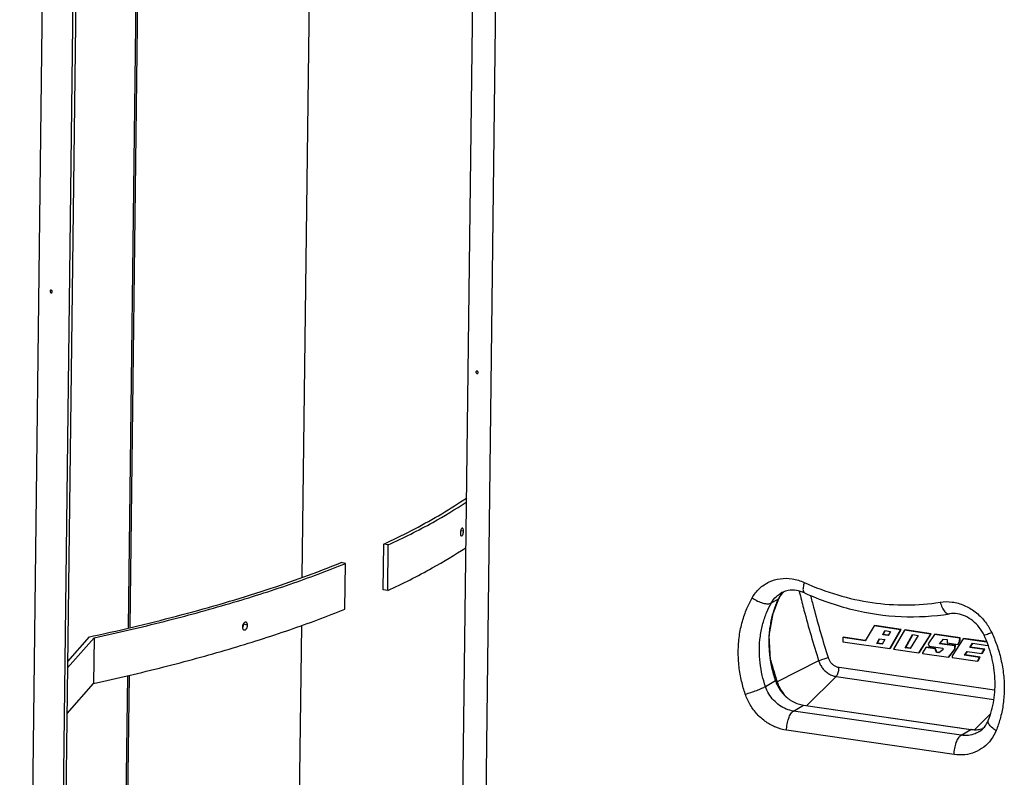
# Paper-space layout 'Layout1' of a CAD drawing. Header units: inches. Extents: x 29 to 351, y 58 to 234.
# Tile 51 of 104: x 54 to 69, y 178 to 190. Entities that reach past the tile are written whole.
import ezdxf

# ---------------------------------------------------------------- set-up
doc = ezdxf.new("R2010")
doc.units = ezdxf.units.IN
doc.header["$LTSCALE"] = 1.1
doc.header["$MEASUREMENT"] = 0
doc.layers.get('0').update_dxf_attribs({"linetype": 'CONTINUOUS'})
doc.layers.add('6_ALL_SURFS', color=7, linetype='CONTINUOUS')
doc.layers.add('7_ALL_FEATURES', color=7, linetype='CONTINUOUS')

psp = doc.layouts.get("Layout1")

# ---------------------------------------------------------------- linework, layer by layer
at = {"color": 7, "linetype": 'Continuous'}
for p, q in [((58.40870880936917, 195.0336874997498), (58.24188153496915, 181.3887448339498)), ((55.65683905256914, 180.6337566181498), (55.82381696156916, 194.2910198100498)), ((55.84407096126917, 194.2958282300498), (55.67709371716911, 180.6386194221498)), ((60.80732484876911, 192.4135512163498), (60.42692893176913, 161.3006501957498)), ((65.23024954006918, 181.0008223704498), (65.33446646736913, 181.0629540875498)), ((65.25470190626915, 180.8451484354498), (65.34549935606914, 181.0759134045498)), ((65.34549935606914, 181.0759134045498), (65.33446646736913, 181.0629540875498)), ((65.3455008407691, 181.0759163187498), (65.34549935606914, 181.0759134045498)), ((65.3455008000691, 181.0759162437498), (65.37428845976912, 181.1219668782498)), ((65.37428845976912, 181.1219668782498), (65.40887967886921, 181.1606612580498)), ((65.6451258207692, 181.1706572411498), (65.65401117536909, 181.1342431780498)), ((58.23304417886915, 180.6659300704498), (58.07756520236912, 167.9491742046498)), ((66.75916935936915, 180.6569304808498), (66.62437439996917, 180.4361117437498)), ((66.75916935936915, 180.6569304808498), (66.76753334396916, 180.6619168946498)), ((67.15434256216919, 180.5996029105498), (66.75916935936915, 180.6569304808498)), ((67.1627065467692, 180.6045893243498), (66.76753334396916, 180.6619168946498)), ((66.8866456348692, 180.5252349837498), (66.9165143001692, 180.5886149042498)), ((66.9165143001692, 180.5886149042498), (67.00116032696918, 180.5763353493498)), ((66.99343655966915, 180.3201582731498), (67.15434256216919, 180.5996029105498)), ((67.00180054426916, 180.3251446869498), (67.1627065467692, 180.6045893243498)), ((67.21387081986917, 180.5937912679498), (67.04569766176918, 180.3125767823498)), ((67.15434256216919, 180.5996029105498), (67.1627065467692, 180.6045893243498)), ((67.21387081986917, 180.5937912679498), (67.22223480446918, 180.5987776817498)), ((67.60168863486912, 180.5375307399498), (67.21387081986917, 180.5937912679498)), ((67.61005261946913, 180.5425171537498), (67.22223480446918, 180.5987776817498)), ((66.29491190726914, 180.4839066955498), (66.29415016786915, 180.4216033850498)), ((66.29491190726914, 180.4839066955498), (66.30327589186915, 180.4888931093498)), ((66.62437439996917, 180.4361117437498), (66.29491190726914, 180.4839066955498)), ((66.62785106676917, 180.4418071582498), (66.30327589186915, 180.4888931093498)), ((66.79934652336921, 180.3961444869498), (66.83516009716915, 180.4662926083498)), ((66.8077105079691, 180.4011309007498), (66.83977533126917, 180.4639363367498)), ((66.83516009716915, 180.4662926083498), (66.91980612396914, 180.4540130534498)), ((66.91980612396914, 180.4540130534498), (66.87947215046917, 180.3845207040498)), ((66.8866456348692, 180.5252349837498), (66.8950096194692, 180.5302213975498)), ((66.96677126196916, 180.5136112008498), (66.8866456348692, 180.5252349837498)), ((66.8950096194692, 180.5302213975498), (66.9214354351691, 180.5862957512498)), ((66.96991991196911, 180.5193542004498), (66.8950096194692, 180.5302213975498)), ((67.00116032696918, 180.5763353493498), (66.96677126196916, 180.5136112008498)), ((67.22286035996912, 180.3321065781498), (67.33078459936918, 180.5285169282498)), ((67.23122434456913, 180.3370929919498), (67.33510435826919, 180.5261432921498)), ((67.4130335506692, 180.5165851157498), (67.29509810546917, 180.3216270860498)), ((67.33078459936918, 180.5285169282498), (67.4130335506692, 180.5165851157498)), ((67.42591359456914, 180.2574190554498), (67.60168863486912, 180.5375307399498)), ((67.43427757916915, 180.2624054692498), (67.61005261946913, 180.5425171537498)), ((67.65621775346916, 180.5296202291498), (67.56466748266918, 180.3925849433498)), ((67.60168863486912, 180.5375307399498), (67.61005261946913, 180.5425171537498)), ((67.65621775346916, 180.5296202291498), (67.66458173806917, 180.5346066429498)), ((68.03283850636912, 180.4749840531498), (67.65621775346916, 180.5296202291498)), ((68.04120249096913, 180.4799704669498), (67.66458173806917, 180.5346066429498)), ((67.73104822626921, 180.3932958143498), (67.79057060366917, 180.4618160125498)), ((67.7394122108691, 180.3982822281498), (67.79286875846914, 180.4598196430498)), ((67.79057060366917, 180.4618160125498), (67.84556114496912, 180.4538385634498)), ((67.84556114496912, 180.4538385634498), (67.84496389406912, 180.4049889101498)), ((68.08553822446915, 180.4673389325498), (67.92130469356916, 180.2110248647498)), ((68.03227588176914, 180.4289665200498), (68.03283850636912, 180.4749840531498)), ((68.03283850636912, 180.4749840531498), (68.04120249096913, 180.4799704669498)), ((68.04063986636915, 180.4339529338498), (68.04120249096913, 180.4799704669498)), ((68.08553822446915, 180.4673389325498), (68.09390220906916, 180.4723253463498)), ((68.43205386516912, 180.4170700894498), (68.08553822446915, 180.4673389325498)), ((68.42972949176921, 180.4236070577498), (68.09390220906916, 180.4723253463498)), ((68.49828593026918, 180.5821880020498), (68.50956879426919, 180.5589115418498)), ((66.29415016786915, 180.4216033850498), (66.99343655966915, 180.3201582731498)), ((66.79934652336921, 180.3961444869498), (66.8077105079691, 180.4011309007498)), ((66.87947215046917, 180.3845207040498), (66.79934652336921, 180.3961444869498)), ((66.88279109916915, 180.3902389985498), (66.8077105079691, 180.4011309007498)), ((66.99343655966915, 180.3201582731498), (67.00180054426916, 180.3251446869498)), ((67.04569766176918, 180.3125767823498), (67.42591359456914, 180.2574190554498)), ((67.22286035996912, 180.3321065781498), (67.23122434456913, 180.3370929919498)), ((67.29509810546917, 180.3216270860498), (67.22286035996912, 180.3321065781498)), ((67.29854594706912, 180.3273266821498), (67.23122434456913, 180.3370929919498)), ((67.5311860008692, 180.3352519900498), (67.4803324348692, 180.2558418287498)), ((67.5311860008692, 180.3352519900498), (67.53954998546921, 180.3402384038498)), ((67.6667379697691, 180.3155875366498), (67.5311860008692, 180.3352519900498)), ((67.67510195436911, 180.3205739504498), (67.53954998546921, 180.3402384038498)), ((67.56466748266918, 180.3925849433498), (67.57811219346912, 180.3558680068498)), ((67.57811219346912, 180.3558680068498), (67.7809748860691, 180.3264388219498)), ((67.6667379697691, 180.3155875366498), (67.67510195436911, 180.3205739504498)), ((67.68594383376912, 180.2630372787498), (67.6667379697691, 180.3155875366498)), ((67.69430781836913, 180.2680236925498), (67.67510195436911, 180.3205739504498)), ((67.7806640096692, 180.3010119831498), (67.7226154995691, 180.2577173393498)), ((67.73104822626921, 180.3932958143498), (67.7394122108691, 180.3982822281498)), ((67.96004740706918, 180.3600750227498), (67.73104822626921, 180.3932958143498)), ((67.96841139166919, 180.3650614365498), (67.7394122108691, 180.3982822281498)), ((67.7809748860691, 180.3264388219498), (67.7806640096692, 180.3010119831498)), ((67.84496389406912, 180.4049889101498), (68.00370997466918, 180.3819596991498)), ((67.86592563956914, 180.1935867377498), (67.9594292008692, 180.3095114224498)), ((67.87428962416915, 180.1985731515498), (67.9677931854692, 180.3144978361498)), ((67.9594292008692, 180.3095114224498), (67.96004740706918, 180.3600750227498)), ((67.9594292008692, 180.3095114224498), (67.9677931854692, 180.3144978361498)), ((67.96004740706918, 180.3600750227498), (67.96841139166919, 180.3650614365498)), ((67.9677931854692, 180.3144978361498), (67.96841139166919, 180.3650614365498)), ((68.00370997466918, 180.3819596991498), (68.03227588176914, 180.4289665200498)), ((68.00370997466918, 180.3819596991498), (68.01207395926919, 180.3869461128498)), ((68.01207395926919, 180.3869461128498), (68.04063986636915, 180.4339529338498)), ((68.03227588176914, 180.4289665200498), (68.04063986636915, 180.4339529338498)), ((68.18287645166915, 180.3371914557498), (68.22324613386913, 180.3990479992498)), ((68.18287645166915, 180.3371914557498), (68.19124043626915, 180.3421778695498)), ((68.39719386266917, 180.3061005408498), (68.18287645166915, 180.3371914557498)), ((68.19124043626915, 180.3421778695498), (68.2268295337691, 180.3967093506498)), ((68.40555784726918, 180.3110869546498), (68.19124043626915, 180.3421778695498)), ((68.22324613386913, 180.3990479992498), (68.45016729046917, 180.3661286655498)), ((68.36399090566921, 180.2470845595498), (68.39719386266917, 180.3061005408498)), ((68.37235489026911, 180.2520709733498), (68.40555784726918, 180.3110869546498)), ((68.39719386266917, 180.3061005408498), (68.40555784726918, 180.3110869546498)), ((67.42591359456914, 180.2574190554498), (67.43427757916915, 180.2624054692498)), ((67.4803324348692, 180.2558418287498), (67.48025533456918, 180.2495357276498)), ((67.48025533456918, 180.2495357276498), (67.86592563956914, 180.1935867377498)), ((67.68594383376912, 180.2630372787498), (67.69430781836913, 180.2680236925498)), ((67.7226154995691, 180.2577173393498), (67.68594383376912, 180.2630372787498)), ((67.72957445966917, 180.2629075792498), (67.69430781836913, 180.2680236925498)), ((67.86592563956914, 180.1935867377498), (67.87428962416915, 180.1985731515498)), ((67.92130469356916, 180.2110248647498), (67.92099381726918, 180.1855980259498)), ((67.92099381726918, 180.1855980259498), (68.2976145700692, 180.1309618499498)), ((68.1067887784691, 180.2210586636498), (68.14472105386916, 180.2788939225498)), ((68.1067887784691, 180.2210586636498), (68.1151527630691, 180.2260450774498)), ((68.33027796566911, 180.1886372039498), (68.1067887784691, 180.2210586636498)), ((68.1151527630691, 180.2260450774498), (68.14828257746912, 180.2765580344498)), ((68.33864195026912, 180.1936236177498), (68.1151527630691, 180.2260450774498)), ((68.14472105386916, 180.2788939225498), (68.36399090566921, 180.2470845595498)), ((68.2976145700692, 180.1309618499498), (68.33027796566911, 180.1886372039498)), ((68.3059785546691, 180.1359482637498), (68.33864195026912, 180.1936236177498)), ((68.33027796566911, 180.1886372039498), (68.33864195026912, 180.1936236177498)), ((68.36399090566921, 180.2470845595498), (68.37235489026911, 180.2520709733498)), ((65.9336323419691, 180.1377098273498), (65.3152471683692, 179.8267079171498)), ((66.23652117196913, 180.0414004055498), (68.54945638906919, 179.7058641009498)), ((68.2976145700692, 180.1309618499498), (68.3059785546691, 180.1359482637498)), ((55.49482422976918, 167.3824284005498), (55.6481275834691, 179.9212382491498)), ((55.66838086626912, 179.9259880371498), (55.51512708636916, 167.3912328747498)), ((66.19368876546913, 179.9051963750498), (65.75551052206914, 179.4717897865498)), ((66.19368876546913, 179.9051963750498), (68.54186566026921, 179.5645475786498)), ((65.14150660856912, 179.7561466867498), (65.2887127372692, 179.8439075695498)), ((65.28948601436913, 179.8446443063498), (65.28870441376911, 179.8439053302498)), ((65.3079107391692, 179.8499584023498), (65.3152471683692, 179.8267079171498)), ((65.55912931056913, 179.3907663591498), (65.70633543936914, 179.4785272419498)), ((65.70719819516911, 179.4787863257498), (65.70633543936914, 179.4785272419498)), ((65.70633543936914, 179.4785272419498), (68.20089552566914, 179.1166427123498)), ((65.70737361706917, 179.4787729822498), (68.20193370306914, 179.1168884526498)), ((68.05368939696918, 179.0288818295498), (65.55912931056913, 179.3907663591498)), ((68.48308168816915, 179.3403789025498), (68.25278432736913, 179.1125894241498)), ((67.95055353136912, 178.7426436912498), (65.45599344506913, 179.1045282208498)), ((68.05368939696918, 179.0288818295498), (68.20089552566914, 179.1166427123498)), ((68.20175828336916, 179.1169017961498), (68.20089552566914, 179.1166427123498))]:
    psp.add_line(p, q, dxfattribs=at)
psp.add_lwpolyline([(65.2894989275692, 179.8446486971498), (65.21453942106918, 180.1505501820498), (65.19762190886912, 180.5128453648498), (65.25470190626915, 180.8451484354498)], dxfattribs=at)
for points, start_tangent, end_tangent in [([(60.83140076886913, 184.4379631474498), (60.83452592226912, 184.4260895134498), (60.84273574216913, 184.4177407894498), (60.8527710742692, 184.4157943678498), (60.85572993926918, 184.4167015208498)], (-0.01222539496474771, -0.9999252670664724), (0.9146867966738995, 0.4041634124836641)), ([(60.84021656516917, 184.4527960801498), (60.83480078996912, 184.4485711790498), (60.83140076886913, 184.4379631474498)], (-0.9146867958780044, -0.4041634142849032), (-0.01222539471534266, -0.9999252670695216)), ([(60.86454573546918, 184.4315344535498), (60.86142058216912, 184.4434080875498), (60.85321076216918, 184.4517568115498), (60.84317543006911, 184.4537032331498), (60.84021656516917, 184.4527960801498)], (0.01222539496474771, 0.9999252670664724), (-0.9146867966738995, -0.4041634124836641)), ([(60.85572993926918, 184.4167015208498), (60.86114571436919, 184.4209264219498), (60.86454573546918, 184.4315344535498)], (0.9146867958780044, 0.4041634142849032), (0.01222539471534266, 0.9999252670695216)), ([(64.94329154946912, 181.0762695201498), (65.05228232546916, 181.2151133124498), (65.19494202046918, 181.3120946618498), (65.3611090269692, 181.3612731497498), (65.53981290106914, 181.3592955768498), (65.71864248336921, 181.3054409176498)], (0.4933398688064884, 0.8698366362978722), (0.9106613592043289, -0.41315358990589)), ([(65.72141496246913, 181.1501610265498), (65.60208905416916, 181.1859929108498), (65.48186291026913, 181.1852808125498), (65.40407018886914, 181.1618965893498)], (-0.9106613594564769, 0.4131535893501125), (-0.9156170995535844, -0.4020513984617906)), ([(65.71864248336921, 181.3054409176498), (65.70248520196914, 181.2300860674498), (65.70406765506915, 181.1753125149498), (65.7214400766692, 181.1502112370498)], (-0.2854146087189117, -0.9584041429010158), (0.8943642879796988, -0.4473393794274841)), ([(65.71864248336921, 181.3054409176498), (66.21795550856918, 181.1189027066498), (66.72884667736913, 181.0064612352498), (67.2406419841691, 180.9705693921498), (67.74255733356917, 181.0118326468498)], (0.9106613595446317, -0.4131535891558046), (0.9872491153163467, 0.159182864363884)), ([(64.84106867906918, 179.6425291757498), (64.78670838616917, 179.8328369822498), (64.74911271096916, 180.0490612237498), (64.7367337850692, 180.2787700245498), (64.75353129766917, 180.5085011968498), (64.79833651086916, 180.7250062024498), (64.86503826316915, 180.9171081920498), (64.94329154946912, 181.0762695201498)], (-0.3218047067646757, 0.9468060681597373), (0.4933398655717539, 0.8698366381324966)), ([(64.94329155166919, 181.0762695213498), (65.02234224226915, 181.0290506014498), (65.10463471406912, 180.9981332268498), (65.17764084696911, 180.9882217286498), (65.23024954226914, 181.0008223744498)], (0.8095975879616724, -0.5869853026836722), (0.8589382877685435, 0.5120791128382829)), ([(65.23024954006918, 181.0008223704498), (65.30437111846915, 181.0952136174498)], (0.4933398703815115, 0.8698366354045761), (0.7305812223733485, 0.6828258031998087)), ([(65.33446646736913, 181.0629540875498), (65.2996524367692, 180.9859834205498)], (-0.4432082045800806, -0.8964187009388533), (-0.3811580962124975, -0.9245098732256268)), ([(65.30437111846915, 181.0952136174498), (65.36916317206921, 181.1439334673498)], (0.7305812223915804, 0.6828258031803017), (0.8587936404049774, 0.5123216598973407)), ([(65.34214175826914, 181.0777359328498), (65.33446646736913, 181.0629540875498)], (-0.48510194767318, -0.8744576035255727), (-0.4353194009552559, -0.9002760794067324)), ([(65.36456695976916, 181.1127500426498), (65.34758819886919, 181.0871720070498), (65.34214175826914, 181.0777359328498)], (-0.5909248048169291, -0.8067266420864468), (-0.4851019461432, -0.8744576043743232)), ([(65.4038790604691, 181.1570732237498), (65.3858838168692, 181.1388742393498), (65.36456695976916, 181.1127500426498)], (-0.7326027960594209, -0.6806564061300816), (-0.5909248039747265, -0.8067266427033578)), ([(65.40407018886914, 181.1618965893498), (65.36915919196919, 181.1439401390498)], (-0.9156170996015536, -0.4020513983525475), (-0.858938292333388, -0.5120791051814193)), ([(65.65401117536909, 181.1342431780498), (65.7152181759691, 180.8930359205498), (65.9336323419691, 180.1377098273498)], (0.2382221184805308, -0.9712106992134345), (0.301638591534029, -0.9534223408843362)), ([(65.72141496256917, 181.1501610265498), (66.4351384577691, 180.9025783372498), (67.16352748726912, 180.7976656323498), (67.88052740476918, 180.8384611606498)], (0.9106613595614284, -0.4131535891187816), (0.9872491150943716, 0.1591828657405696)), ([(65.8114434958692, 181.1168613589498), (65.85786837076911, 180.9353785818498), (66.07448251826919, 180.1862773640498)], (0.2419623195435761, -0.970285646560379), (0.3016010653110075, -0.9534342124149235)), ([(65.14150660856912, 179.7561466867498), (65.09430884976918, 179.9213825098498), (65.06167699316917, 180.1090580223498), (65.05092860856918, 180.3084443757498), (65.0655020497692, 180.5078578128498), (65.10438520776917, 180.6957969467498), (65.1622760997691, 180.8625573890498), (65.23024954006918, 181.0008223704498)], (-0.3218047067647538, 0.9468060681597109), (0.4933398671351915, 0.8698366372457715)), ([(65.2996524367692, 180.9859834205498), (65.26921920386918, 180.9045536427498), (65.24348705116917, 180.8190820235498), (65.22273493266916, 180.7299933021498), (65.20720813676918, 180.6377371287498), (65.19711559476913, 180.5427788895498), (65.19263032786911, 180.4455982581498), (65.19388975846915, 180.3466870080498), (65.2009955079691, 180.2465463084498), (65.21401532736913, 180.1456811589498), (65.23298184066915, 180.0446083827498), (65.25789260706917, 179.9438457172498), (65.2887127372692, 179.8439075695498)], (-0.3811580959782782, -0.9245098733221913), (0.3217955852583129, -0.94680916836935)), ([(67.74255733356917, 181.0118326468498), (67.92188667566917, 181.0137270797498), (68.09977377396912, 180.9640957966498), (68.26419665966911, 180.8670689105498), (68.40422867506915, 180.7289867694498), (68.49828593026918, 180.5821880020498)], (0.9872491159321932, 0.1591828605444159), (0.4499585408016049, -0.8930494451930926)), ([(67.74255733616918, 181.0118326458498), (67.77196238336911, 180.9298630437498), (67.81217014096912, 180.8694874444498), (67.85705810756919, 180.8398939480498), (67.88046201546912, 180.8389034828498)], (0.2439353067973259, -0.9697915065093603), (0.9892491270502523, 0.1462400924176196)), ([(68.39581225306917, 180.5189944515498), (68.32417198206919, 180.6361407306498), (68.22935267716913, 180.7327367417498), (68.11868271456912, 180.8016731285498), (68.00007883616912, 180.8380898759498), (67.88052740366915, 180.8384611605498)], (-0.422292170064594, 0.9064597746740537), (-0.9872491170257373, -0.1591828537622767)), ([(68.45780366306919, 179.2490244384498), (68.5410842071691, 179.5499992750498), (68.55837615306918, 179.8719232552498), (68.50921001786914, 180.2000794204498), (68.39581225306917, 180.5189944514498)], (0.3748432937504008, 0.9270881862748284), (-0.4222921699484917, 0.9064597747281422)), ([(68.50956879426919, 180.5589115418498), (68.44479292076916, 180.5325593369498), (68.40515880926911, 180.5193287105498), (68.39700247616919, 180.5210372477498)], (-0.9197342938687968, -0.3925414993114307), (-0.8640379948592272, 0.50342660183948)), ([(68.50956879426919, 180.5589115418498), (68.58481660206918, 180.3743698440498), (68.64669798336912, 180.1614871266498), (68.68550861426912, 179.9316676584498), (68.69581386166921, 179.6979505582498), (68.6772148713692, 179.4738407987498), (68.6343829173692, 179.2714122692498), (68.57643305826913, 179.1006418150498)], (0.4222921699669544, -0.9064597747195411), (-0.374843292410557, -0.9270881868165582)), ([(65.20843297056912, 180.1783002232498), (65.3079107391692, 179.8499584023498)], (0.2796717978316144, -0.9600956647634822), (0.3001890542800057, -0.9538797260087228)), ([(65.93363234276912, 180.1377098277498), (65.9555971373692, 180.1477125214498), (65.98288468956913, 180.1583851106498), (66.0133808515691, 180.1689007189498), (66.04472288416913, 180.1784446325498), (66.07448249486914, 180.1862774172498)], (0.8933791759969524, 0.4493035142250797), (0.9724027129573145, 0.2333087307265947)), ([(66.07448251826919, 180.1862773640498), (66.09326484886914, 180.1434893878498), (66.1206829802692, 180.1055801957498), (66.15510966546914, 180.0747996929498), (66.19450173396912, 180.0529746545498), (66.23652117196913, 180.0414004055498)], (0.304616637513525, -0.9524750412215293), (0.9891068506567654, -0.1471993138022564)), ([(65.93363234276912, 180.1377098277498), (65.95773053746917, 180.0800461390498), (65.9917176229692, 180.0273739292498), (66.03419071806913, 179.9818673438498), (66.08339666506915, 179.9454047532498), (66.13730439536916, 179.9194912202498), (66.19368876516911, 179.9051963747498)], (0.3016385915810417, -0.9534223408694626), (0.9896406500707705, -0.1435666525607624)), ([(66.1936887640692, 179.9051963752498), (66.2070926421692, 179.9228532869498), (66.21888847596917, 179.9473768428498), (66.22816236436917, 179.9768670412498), (66.2341957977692, 180.0090390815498), (66.23652132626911, 180.0414003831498)], (0.7109673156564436, 0.7032250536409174), (0.01222539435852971, 0.9999252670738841)), ([(64.84106867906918, 179.6425291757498), (64.92527241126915, 179.6676649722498), (65.01193686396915, 179.6980836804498), (65.08786818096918, 179.7291543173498), (65.14150660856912, 179.7561466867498)], (0.9657180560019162, 0.2595932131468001), (0.8589382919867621, 0.5120791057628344)), ([(65.55912931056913, 179.3907663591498), (65.45153300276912, 179.4201828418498), (65.35121761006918, 179.4749445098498), (65.26316171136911, 179.5519085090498), (65.19194005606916, 179.6471356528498), (65.14150660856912, 179.7561466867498)], (-0.9896406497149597, 0.1435666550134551), (-0.3218047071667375, 0.9468060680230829)), ([(65.2887127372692, 179.8439075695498), (65.30032771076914, 179.8127694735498), (65.3153237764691, 179.7790672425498), (65.33422643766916, 179.7432969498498), (65.35728492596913, 179.7064476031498), (65.38386304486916, 179.6704503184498), (65.41282559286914, 179.6370311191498), (65.44389670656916, 179.6063797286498), (65.47698897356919, 179.5785112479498), (65.51200455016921, 179.5535142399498), (65.5487707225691, 179.5315628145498), (65.58695327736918, 179.5129087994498), (65.62618454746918, 179.4977605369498), (65.66609539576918, 179.4862683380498), (65.70633543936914, 179.4785272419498)], (0.3218047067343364, -0.9468060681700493), (0.9896406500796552, -0.1435666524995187)), ([(65.3152471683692, 179.8267079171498), (65.3541395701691, 179.7336438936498), (65.40899128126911, 179.6486365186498), (65.46415758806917, 179.5875616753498)], (0.3016385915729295, -0.9534223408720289), (0.7230504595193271, -0.6907952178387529)), ([(65.45599344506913, 179.1045282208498), (65.29761018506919, 179.1478245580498), (65.14973762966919, 179.2285669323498), (65.01997034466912, 179.3420597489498), (64.9150526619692, 179.4824819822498), (64.84106867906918, 179.6425291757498)], (-0.9896406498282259, 0.1435666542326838), (-0.3218047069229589, 0.9468060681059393)), ([(65.45599344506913, 179.1045282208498), (65.4646932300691, 179.1957255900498), (65.48734879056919, 179.2821466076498), (65.52051034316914, 179.3506352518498), (65.55912930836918, 179.3907663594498)], (0.01222537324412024, 0.9999252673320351), (0.8589382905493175, 0.5120791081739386)), ([(68.20089552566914, 179.1166427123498), (68.23147783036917, 179.1133024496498), (68.26516240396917, 179.1121751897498), (68.3015612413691, 179.1140294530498), (68.33989462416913, 179.1195834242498), (68.37861767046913, 179.1292107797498), (68.3794800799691, 179.1294740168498)], (0.9896406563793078, -0.1435666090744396), (0.9560950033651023, 0.2930568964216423)), ([(68.31558799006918, 179.0786284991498), (68.37539963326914, 179.1245803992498), (68.42301468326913, 179.1823848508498), (68.45780366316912, 179.2490244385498)], (0.8589382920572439, 0.5120791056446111), (0.374843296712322, 0.9270881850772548)), ([(68.57643305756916, 179.1006418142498), (68.50828106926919, 179.1478811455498), (68.46578717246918, 179.1970372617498), (68.45541863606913, 179.2406266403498), (68.45812768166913, 179.2488800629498)], (-0.8713254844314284, 0.4907055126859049), (0.4070032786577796, 0.913426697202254)), ([(68.57643305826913, 179.1006418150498), (68.49886205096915, 178.9626653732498), (68.3910456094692, 178.8532143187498), (68.25900277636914, 178.7776463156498), (68.10952813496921, 178.7399260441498), (67.95055353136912, 178.7426436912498)], (-0.3748432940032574, -0.9270881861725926), (-0.9896406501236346, 0.1435666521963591)), ([(67.95055353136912, 178.7426436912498), (67.95925286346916, 178.8338384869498), (67.98190789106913, 178.9202593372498), (68.0150695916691, 178.9887494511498), (68.05368939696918, 179.0288818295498)], (0.01222539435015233, 0.9999252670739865), (0.8589382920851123, 0.5120791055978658)), ([(68.3155806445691, 179.0786408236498), (68.26336424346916, 179.0527245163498), (68.16198026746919, 179.0270725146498), (68.05368939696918, 179.0288818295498)], (-0.8590022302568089, -0.5119718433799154), (-0.9896406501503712, 0.1435666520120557))]:
    psp.add_spline(points, degree=3, dxfattribs=dict(at, start_tangent=start_tangent, end_tangent=end_tangent))
at = {"layer": '6_ALL_SURFS', "color": 7, "linetype": 'Continuous'}
for p, q in [((54.91819696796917, 193.5957829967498), (54.53731321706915, 162.4429816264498)), ((59.51842096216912, 181.1840678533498), (59.52672511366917, 181.8632713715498)), ((58.88117586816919, 180.9077162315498), (58.88948001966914, 181.5869197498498)), ((57.37449749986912, 180.6980209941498), (57.37149896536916, 180.6943419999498)), ((54.75236875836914, 180.0325546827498), (55.14696712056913, 180.4809624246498)), ((55.14696712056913, 180.4809624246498), (55.13866296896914, 179.8017589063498)), ((54.74406460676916, 179.3533511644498), (55.13866296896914, 179.8017589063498))]:
    psp.add_line(p, q, dxfattribs=at)
for points, start_tangent, end_tangent in [([(59.52672511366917, 181.8632713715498), (60.1896327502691, 182.2005538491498), (60.68814349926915, 182.5024931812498)], (0.9063508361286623, 0.4225259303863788), (0.8342041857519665, 0.5514556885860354)), ([(60.60272221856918, 182.0707365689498), (60.59919510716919, 182.0403558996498)], (-0.2178921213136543, -0.9759728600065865), (-0.01222539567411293, -0.9999252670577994)), ([(60.63069606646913, 182.1140351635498), (60.62960508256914, 182.1141321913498), (60.62353106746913, 182.1121615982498), (60.61739378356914, 182.1063120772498), (60.61162120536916, 182.0969771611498), (60.60662217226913, 182.0847448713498), (60.60272221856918, 182.0707365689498)], (-0.987871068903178, 0.1552763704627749), (-0.2178921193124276, -0.9759728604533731)), ([(60.64620211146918, 182.0707190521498), (60.6455943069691, 182.0851539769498), (60.64345169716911, 182.0968656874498), (60.63990635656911, 182.1060695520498), (60.63519462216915, 182.1120749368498), (60.63069606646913, 182.1140351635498)], (0.01222539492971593, 0.9999252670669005), (-0.9878710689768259, 0.1552763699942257)), ([(60.64271786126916, 182.0403325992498), (60.64620211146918, 182.0707190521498)], (0.215369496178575, 0.9765326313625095), (0.01222539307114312, 0.9999252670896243)), ([(60.59919510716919, 182.0403558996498), (60.59981452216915, 182.0259194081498), (60.60198783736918, 182.0142035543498), (60.60557570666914, 182.0049939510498), (60.61033018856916, 181.9989827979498), (60.6148503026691, 181.9970190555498)], (-0.01222539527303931, -0.999925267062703), (0.9878811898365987, -0.1552119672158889)), ([(60.6148503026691, 181.9970190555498), (60.61595099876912, 181.9969213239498), (60.6220370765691, 181.9988902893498), (60.62816270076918, 182.0047413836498), (60.6339042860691, 182.0140804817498), (60.63886062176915, 182.0263185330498), (60.64271786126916, 182.0403325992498)], (0.9878811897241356, -0.1552119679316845), (0.2153694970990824, 0.9765326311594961)), ([(59.51842096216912, 181.1840678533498), (60.18132859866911, 181.5213503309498), (60.67983934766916, 181.8232896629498)], (0.9063508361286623, 0.4225259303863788), (0.8342041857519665, 0.5514556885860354)), ([(55.14696712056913, 180.4809624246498), (56.19157610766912, 180.7259435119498), (57.16693709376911, 180.9929037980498), (58.0678724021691, 181.2804182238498), (58.88948001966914, 181.5869197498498)], (0.9773038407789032, 0.2118424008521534), (0.9271273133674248, 0.3747465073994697)), ([(55.13866296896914, 179.8017589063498), (56.18327195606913, 180.0467399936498), (57.15863294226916, 180.3137002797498), (58.05956825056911, 180.6012147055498), (58.88117586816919, 180.9077162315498)], (0.9773038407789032, 0.2118424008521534), (0.9271273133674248, 0.3747465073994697)), ([(57.3542856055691, 180.6431263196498), (57.35495386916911, 180.6317850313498)], (-0.01222539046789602, -0.9999252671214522), (0.1357695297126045, -0.9907404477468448)), ([(57.35987058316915, 180.6728877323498), (57.3542856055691, 180.6431263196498)], (-0.348924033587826, -0.9371510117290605), (-0.01222539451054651, -0.9999252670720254)), ([(57.35495386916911, 180.6317850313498), (57.35925247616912, 180.6164048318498), (57.36539239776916, 180.6067261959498), (57.37345681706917, 180.6001348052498)], (0.1357695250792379, -0.9907404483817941), (0.8831477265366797, -0.4690949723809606)), ([(57.37149896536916, 180.6943419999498), (57.36624655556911, 180.6863941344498), (57.35987058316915, 180.6728877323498)], (-0.6035223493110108, -0.7973460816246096), (-0.3489240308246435, -0.9371510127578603)), ([(57.37345681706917, 180.6001348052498), (57.37849759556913, 180.5981552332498)], (0.8831477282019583, -0.469094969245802), (0.9658882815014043, -0.2589591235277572)), ([(57.40897026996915, 180.7122683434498), (57.40456780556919, 180.7130182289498), (57.3943561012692, 180.7117777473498), (57.38409405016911, 180.7066639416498), (57.37449749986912, 180.6980209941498)], (-0.966167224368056, 0.2579164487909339), (-0.660251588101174, -0.7510444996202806)), ([(57.37849759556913, 180.5981552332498), (57.38293526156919, 180.5973961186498), (57.3931564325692, 180.5986340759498), (57.40340868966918, 180.6037504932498), (57.41297985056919, 180.6124002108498)], (0.9658882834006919, -0.2589591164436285), (0.6586562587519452, 0.752443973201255)), ([(57.43308814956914, 180.6673225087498), (57.42815607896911, 180.6940347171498), (57.4220508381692, 180.7037041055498), (57.41402108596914, 180.7102862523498), (57.40897026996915, 180.7122683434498)], (0.01222539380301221, 0.9999252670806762), (-0.9661672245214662, 0.2579164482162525)), ([(57.41297985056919, 180.6124002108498), (57.4211960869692, 180.6240363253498), (57.42753752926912, 180.6375519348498)], (0.6586562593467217, 0.7524439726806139), (0.3469651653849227, 0.9378780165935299)), ([(57.42753752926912, 180.6375519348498), (57.43308814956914, 180.6673225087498)], (0.3469651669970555, 0.9378780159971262), (0.01222539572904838, 0.9999252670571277))]:
    psp.add_spline(points, degree=3, dxfattribs=dict(at, start_tangent=start_tangent, end_tangent=end_tangent))
at = {"layer": '7_ALL_FEATURES', "color": 7, "linetype": 'Continuous'}
for p, q in [((54.42013324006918, 193.6657225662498), (54.03924948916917, 162.5129211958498)), ((54.87571396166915, 193.5773595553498), (54.49483021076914, 162.4245581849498)), ((61.1580135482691, 192.8372318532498), (60.76513491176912, 160.7033587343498)), ((60.64620211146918, 182.0707190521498), (60.60401583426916, 182.0763665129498)), ((59.45082359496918, 181.1963375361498), (59.45912774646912, 181.8755410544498)), ((59.45912774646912, 181.8755410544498), (59.50812027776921, 181.8985156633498)), ((59.52672511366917, 181.8632713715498), (59.45912774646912, 181.8755410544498)), ((58.88948001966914, 181.5869197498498), (58.82456353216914, 181.6003520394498)), ((59.51842096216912, 181.1840678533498), (59.45082359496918, 181.1963375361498)), ((57.43308814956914, 180.6673225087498), (57.37427771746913, 180.6829090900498)), ((54.75352309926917, 180.1269691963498), (55.07698886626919, 180.4945443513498)), ((55.07698886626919, 180.4945443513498), (55.14037218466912, 180.5083051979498))]:
    psp.add_line(p, q, dxfattribs=at)
for points, start_tangent, end_tangent in [([(54.49137411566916, 185.6409915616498), (54.49449926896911, 185.6291179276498), (54.49531793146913, 185.6277678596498)], (-0.01222539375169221, -0.9999252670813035), (0.5461433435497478, -0.8376917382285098)), ([(54.5001899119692, 185.6558244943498), (54.49477413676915, 185.6515995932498), (54.49137411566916, 185.6409915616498)], (-0.9146867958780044, -0.4041634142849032), (-0.01222539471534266, -0.9999252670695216)), ([(54.49531793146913, 185.6277678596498), (54.49811761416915, 185.6242709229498)], (0.5461433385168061, -0.8376917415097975), (0.7006520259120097, -0.713503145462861)), ([(54.49811761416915, 185.6242709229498), (54.50270908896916, 185.6207692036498), (54.51274442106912, 185.6188227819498), (54.51570328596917, 185.6197299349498)], (0.7006520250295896, -0.7135031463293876), (0.9146867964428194, 0.4041634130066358)), ([(54.52451908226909, 185.6345628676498), (54.52139392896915, 185.6464365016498), (54.5131841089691, 185.6547852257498), (54.50314877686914, 185.6567316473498), (54.5001899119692, 185.6558244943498)], (0.01222539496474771, 0.9999252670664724), (-0.9146867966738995, -0.4041634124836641)), ([(54.51570328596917, 185.6197299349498), (54.5211190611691, 185.6239548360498), (54.52451908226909, 185.6345628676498)], (0.9146867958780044, 0.4041634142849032), (0.01222539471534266, 0.9999252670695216)), ([(59.50812027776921, 181.8985156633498), (60.32317571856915, 182.3288229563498), (60.69504802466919, 182.5652393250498)], (0.904421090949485, 0.4266409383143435), (0.8260795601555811, 0.5635535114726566)), ([(55.14037218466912, 180.5083051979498), (56.4568699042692, 180.8258305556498), (57.7101310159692, 181.1956339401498), (58.82456353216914, 181.6003520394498)], (0.9770284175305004, 0.2131090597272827), (0.927127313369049, 0.3747465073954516)), ([(57.35704843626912, 180.6314542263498), (57.36243363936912, 180.6396377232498), (57.36793364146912, 180.6510179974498)], (0.6039209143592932, 0.7970442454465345), (0.3698653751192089, 0.9290853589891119)), ([(57.36793364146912, 180.6510179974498), (57.36874900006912, 180.6531452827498), (57.37427771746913, 180.6829090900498)], (0.3698653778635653, 0.929085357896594), (0.01222539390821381, 0.9999252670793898)), ([(57.37427771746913, 180.6829090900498), (57.37364030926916, 180.6940970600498)], (0.01222539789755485, 0.999925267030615), (-0.1318255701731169, 0.9912729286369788))]:
    psp.add_spline(points, degree=3, dxfattribs=dict(at, start_tangent=start_tangent, end_tangent=end_tangent))

doc.saveas('drawing.dxf')
